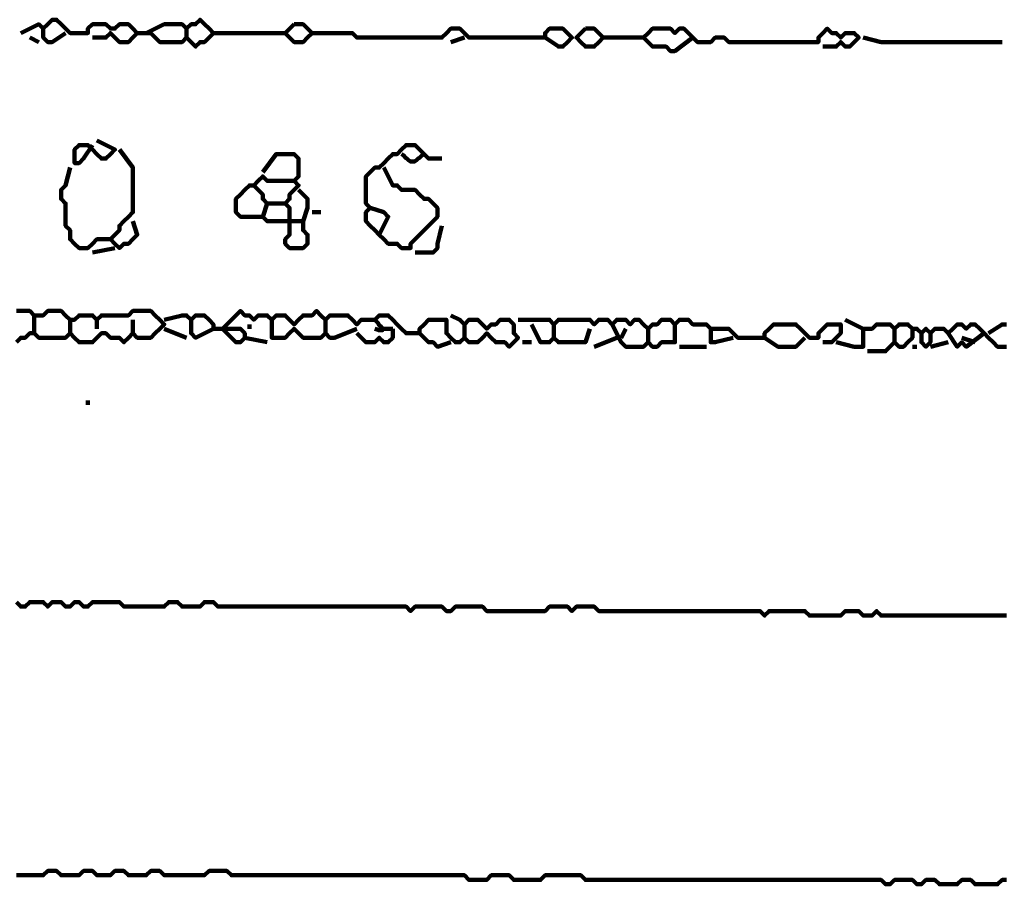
# Model space of a CAD drawing. Header units: metres. Extents: x 1959 to 4131, y 3282 to 4313.
# Tile 69 of 256: x 2131.12 to 2133.14, y 4300.09 to 4301.87. Entities that reach past the tile are written whole.
import ezdxf

# ---------------------------------------------------------------- set-up
doc = ezdxf.new("R2010")
doc.units = ezdxf.units.M
doc.layers.add('P', color=250, linetype='Continuous', lineweight=100)

msp = doc.modelspace()

# ---------------------------------------------------------------- linework, layer by layer
at = {"layer": 'P', "color": 0, "linetype": 'Continuous'}
for points in [[(2131.1184, 4301.8454), (2131.1553, 4301.8639), (2131.1645, 4301.8547), (2131.1738, 4301.8639), (2131.183, 4301.8731), (2131.1922, 4301.8731), (2131.2015, 4301.8639), (2131.2107, 4301.8547), (2131.2199, 4301.8454), (2131.2292, 4301.8454), (2131.2384, 4301.8454), (2131.2476, 4301.8454), (2131.2568, 4301.8454), (2131.2568, 4301.8547), (2131.2661, 4301.8639), (2131.2753, 4301.8639), (2131.2845, 4301.8639), (2131.2938, 4301.8639), (2131.303, 4301.8547), (2131.3122, 4301.8547), (2131.3215, 4301.8639), (2131.3307, 4301.8639), (2131.3399, 4301.8639), (2131.3492, 4301.8547), (2131.3584, 4301.8454), (2131.3492, 4301.8362), (2131.3399, 4301.827), (2131.3307, 4301.827), (2131.3215, 4301.827), (2131.3122, 4301.8362), (2131.303, 4301.8454), (2131.2938, 4301.8362), (2131.2661, 4301.8362)], [(2131.3768, 4301.8454), (2131.4138, 4301.8639), (2131.423, 4301.8639), (2131.4322, 4301.8639), (2131.4415, 4301.8639), (2131.4507, 4301.8639), (2131.4599, 4301.8547), (2131.4692, 4301.8639), (2131.4784, 4301.8639), (2131.4876, 4301.8731), (2131.4968, 4301.8639), (2131.5061, 4301.8547), (2131.5153, 4301.8454), (2131.5061, 4301.8362), (2131.4968, 4301.827), (2131.4876, 4301.827), (2131.4784, 4301.8178), (2131.4692, 4301.827), (2131.4599, 4301.8362), (2131.4507, 4301.827), (2131.4415, 4301.827), (2131.4322, 4301.827), (2131.423, 4301.827), (2131.4138, 4301.827), (2131.4045, 4301.827), (2131.3953, 4301.8362), (2131.3861, 4301.8454), (2131.3768, 4301.8454), (2131.3584, 4301.8454)], [(2131.6815, 4301.8639), (2131.6907, 4301.8639), (2131.6999, 4301.8639), (2131.7092, 4301.8547), (2131.7184, 4301.8454), (2131.7092, 4301.8362), (2131.6999, 4301.827), (2131.6907, 4301.827), (2131.6815, 4301.827), (2131.6722, 4301.8362), (2131.663, 4301.8454), (2131.6815, 4301.8639)], [(2131.1645, 4301.8547), (2131.1645, 4301.8362), (2131.1738, 4301.827), (2131.183, 4301.827), (2131.2107, 4301.8454)], [(2131.4599, 4301.8547), (2131.4599, 4301.8362)], [(2131.5153, 4301.8454), (2131.5522, 4301.8454), (2131.5615, 4301.8454), (2131.5707, 4301.8454), (2131.5799, 4301.8454), (2131.5892, 4301.8454), (2131.5984, 4301.8454), (2131.6076, 4301.8454), (2131.6168, 4301.8454), (2131.6261, 4301.8454), (2131.6353, 4301.8454), (2131.6445, 4301.8454), (2131.663, 4301.8454)], [(2131.7184, 4301.8454), (2131.7553, 4301.8454), (2131.7645, 4301.8454), (2131.7738, 4301.8454), (2131.783, 4301.8454), (2131.7922, 4301.8454), (2131.8015, 4301.8454), (2131.8107, 4301.8362), (2131.8199, 4301.8362), (2131.8292, 4301.8362), (2131.8384, 4301.8362), (2131.8476, 4301.8362), (2131.8568, 4301.8362), (2131.8661, 4301.8362), (2131.8753, 4301.8362), (2131.8845, 4301.8362), (2131.8938, 4301.8362), (2131.903, 4301.8362), (2131.9122, 4301.8362), (2131.9215, 4301.8362), (2131.9307, 4301.8362), (2131.9399, 4301.8362), (2131.9492, 4301.8362), (2131.9584, 4301.8362), (2131.9676, 4301.8362), (2131.9768, 4301.8362), (2131.9861, 4301.8362), (2131.9953, 4301.8454), (2132.0045, 4301.8547), (2132.0138, 4301.8547), (2132.023, 4301.8547), (2132.0322, 4301.8454), (2132.0415, 4301.8362), (2132.0507, 4301.8362), (2132.0599, 4301.8362), (2132.0692, 4301.8362), (2132.0784, 4301.8362), (2132.0876, 4301.8362), (2132.0968, 4301.8362), (2132.1061, 4301.8362), (2132.1153, 4301.8362), (2132.1245, 4301.8362), (2132.1338, 4301.8362), (2132.143, 4301.8362), (2132.1522, 4301.8362), (2132.1615, 4301.8362), (2132.1707, 4301.8362), (2132.1799, 4301.8362), (2132.1892, 4301.8362), (2132.1984, 4301.8362), (2132.1984, 4301.8454), (2132.2076, 4301.8547), (2132.2168, 4301.8547), (2132.2261, 4301.8547), (2132.2353, 4301.8547), (2132.2445, 4301.8454), (2132.2538, 4301.8362), (2132.2445, 4301.827), (2132.2353, 4301.8178), (2132.2261, 4301.8178), (2132.1984, 4301.8362)], [(2132.2815, 4301.8547), (2132.2907, 4301.8547), (2132.2999, 4301.8547), (2132.3092, 4301.8454), (2132.3184, 4301.8362), (2132.3092, 4301.827), (2132.2999, 4301.8178), (2132.2907, 4301.8178), (2132.2815, 4301.8178), (2132.2722, 4301.827), (2132.263, 4301.8362), (2132.2815, 4301.8547)], [(2132.503, 4301.8362), (2132.4661, 4301.8085), (2132.4568, 4301.8085), (2132.4476, 4301.8178), (2132.4384, 4301.8178), (2132.4292, 4301.8178), (2132.4199, 4301.8178), (2132.4107, 4301.827), (2132.4015, 4301.8362), (2132.4107, 4301.8454), (2132.4199, 4301.8547), (2132.4292, 4301.8547), (2132.4384, 4301.8547), (2132.4476, 4301.8547), (2132.4568, 4301.8547), (2132.4661, 4301.8454), (2132.4753, 4301.8547), (2132.4845, 4301.8547), (2132.4938, 4301.8454), (2132.503, 4301.8362), (2132.5122, 4301.827), (2132.5215, 4301.827), (2132.5307, 4301.827), (2132.5399, 4301.827), (2132.5492, 4301.8362), (2132.5584, 4301.8362), (2132.5676, 4301.8362), (2132.5768, 4301.827), (2132.5861, 4301.827), (2132.5953, 4301.827), (2132.6045, 4301.827), (2132.6138, 4301.827), (2132.623, 4301.827), (2132.6322, 4301.827), (2132.6415, 4301.827), (2132.6507, 4301.827), (2132.6599, 4301.827), (2132.6692, 4301.827), (2132.6784, 4301.827), (2132.6876, 4301.827), (2132.6968, 4301.827), (2132.7061, 4301.827), (2132.7153, 4301.827), (2132.7245, 4301.827), (2132.7338, 4301.827), (2132.743, 4301.827), (2132.7522, 4301.827), (2132.7615, 4301.827), (2132.7615, 4301.8362), (2132.7707, 4301.8454), (2132.7799, 4301.8547), (2132.7892, 4301.8454), (2132.7984, 4301.8454), (2132.8076, 4301.8362), (2132.8168, 4301.8454), (2132.8261, 4301.8454), (2132.8353, 4301.8454), (2132.8445, 4301.8362), (2132.8353, 4301.827), (2132.8261, 4301.8178), (2132.8168, 4301.8178), (2132.8076, 4301.827), (2132.7984, 4301.8178), (2132.7892, 4301.8178), (2132.7707, 4301.8178)], [(2131.1368, 4301.8362), (2131.1553, 4301.827)], [(2132.0045, 4301.827), (2132.0322, 4301.8362)], [(2132.3184, 4301.8362), (2132.3461, 4301.8362), (2132.3553, 4301.8362), (2132.3645, 4301.8362), (2132.3738, 4301.8362), (2132.383, 4301.8362), (2132.4015, 4301.8362)], [(2132.8538, 4301.8362), (2132.8907, 4301.827), (2132.8999, 4301.827), (2132.9092, 4301.827), (2132.9184, 4301.827), (2132.9276, 4301.827), (2132.9368, 4301.827), (2132.9461, 4301.827), (2132.9553, 4301.827), (2132.9645, 4301.827), (2132.9738, 4301.827), (2132.983, 4301.827), (2132.9922, 4301.827), (2133.0015, 4301.827), (2133.0107, 4301.827), (2133.0199, 4301.827), (2133.0292, 4301.827), (2133.0384, 4301.827), (2133.0476, 4301.827), (2133.0568, 4301.827), (2133.0661, 4301.827), (2133.0753, 4301.827), (2133.0845, 4301.827), (2133.0938, 4301.827), (2133.1399, 4301.827)], [(2131.2753, 4301.6239), (2131.3122, 4301.6054), (2131.303, 4301.5962), (2131.2938, 4301.587), (2131.2845, 4301.587), (2131.2753, 4301.5962), (2131.2661, 4301.6054), (2131.2568, 4301.6147), (2131.2476, 4301.6147), (2131.2384, 4301.6147), (2131.2292, 4301.6054), (2131.2292, 4301.5962), (2131.2292, 4301.587), (2131.2292, 4301.5778), (2131.2384, 4301.5778), (2131.2476, 4301.587), (2131.2661, 4301.6147)], [(2131.3215, 4301.6054), (2131.3492, 4301.5685), (2131.3492, 4301.5593), (2131.3492, 4301.5501), (2131.3492, 4301.5408), (2131.3492, 4301.5316), (2131.3492, 4301.5224), (2131.3492, 4301.5131), (2131.3492, 4301.5039), (2131.3492, 4301.4947), (2131.3492, 4301.4854), (2131.3492, 4301.4762), (2131.3399, 4301.467), (2131.3307, 4301.4578), (2131.3215, 4301.4485), (2131.3215, 4301.4393), (2131.3122, 4301.4301), (2131.303, 4301.4208), (2131.3122, 4301.4116), (2131.3215, 4301.4024), (2131.3307, 4301.4116), (2131.3399, 4301.4116), (2131.3492, 4301.4208), (2131.3584, 4301.4301), (2131.3492, 4301.4578)], [(2131.6168, 4301.5593), (2131.6445, 4301.5962), (2131.6538, 4301.5962), (2131.663, 4301.5962), (2131.6722, 4301.5962), (2131.6815, 4301.5962), (2131.6907, 4301.587), (2131.6907, 4301.5778), (2131.6907, 4301.5685), (2131.6907, 4301.5593), (2131.6907, 4301.5501), (2131.6815, 4301.5408), (2131.6907, 4301.5316), (2131.6815, 4301.5224), (2131.6722, 4301.5131), (2131.6722, 4301.5039), (2131.663, 4301.4947), (2131.6722, 4301.4854), (2131.6722, 4301.4762), (2131.6722, 4301.467), (2131.6722, 4301.4578), (2131.6722, 4301.4485), (2131.6722, 4301.4393), (2131.6722, 4301.4301), (2131.663, 4301.4208), (2131.663, 4301.4116), (2131.6722, 4301.4024), (2131.6815, 4301.4024), (2131.6907, 4301.4024), (2131.6999, 4301.4024), (2131.7092, 4301.4116), (2131.7092, 4301.4208), (2131.7092, 4301.4301), (2131.6999, 4301.4393), (2131.6999, 4301.4485), (2131.6999, 4301.4578), (2131.6907, 4301.4578), (2131.6815, 4301.4578), (2131.6722, 4301.4578), (2131.663, 4301.4578), (2131.6538, 4301.4578), (2131.6445, 4301.4578), (2131.6353, 4301.4578), (2131.6261, 4301.4578), (2131.6168, 4301.467), (2131.6076, 4301.467), (2131.5984, 4301.467), (2131.5892, 4301.467), (2131.5799, 4301.467), (2131.5707, 4301.467), (2131.5615, 4301.4762), (2131.5615, 4301.4854), (2131.5615, 4301.4947), (2131.5615, 4301.5039), (2131.5707, 4301.5131), (2131.5799, 4301.5224), (2131.5892, 4301.5316), (2131.5984, 4301.5316), (2131.6076, 4301.5408), (2131.6168, 4301.5501), (2131.6261, 4301.5408), (2131.6353, 4301.5408), (2131.6445, 4301.5408), (2131.6538, 4301.5408), (2131.6815, 4301.5408)], [(2131.8661, 4301.5685), (2131.8845, 4301.5316), (2131.8938, 4301.5316), (2131.903, 4301.5224), (2131.9122, 4301.5224), (2131.9215, 4301.5224), (2131.9307, 4301.5224), (2131.9399, 4301.5131), (2131.9492, 4301.5039), (2131.9584, 4301.5039), (2131.9676, 4301.4947), (2131.9768, 4301.4854), (2131.9768, 4301.4762), (2131.9768, 4301.467), (2131.9676, 4301.4578), (2131.9584, 4301.4485), (2131.9492, 4301.4393), (2131.9399, 4301.4301), (2131.9307, 4301.4208), (2131.9215, 4301.4116), (2131.9215, 4301.4024), (2131.9122, 4301.4024), (2131.903, 4301.4024), (2131.8938, 4301.4116), (2131.8845, 4301.4116), (2131.8753, 4301.4116), (2131.8661, 4301.4208), (2131.8568, 4301.4301), (2131.8476, 4301.4393), (2131.8384, 4301.4485), (2131.8292, 4301.4578), (2131.8292, 4301.467), (2131.8292, 4301.4762), (2131.8384, 4301.4854), (2131.8292, 4301.4947), (2131.8292, 4301.5039), (2131.8292, 4301.5131), (2131.8292, 4301.5224), (2131.8292, 4301.5316), (2131.8292, 4301.5408), (2131.8292, 4301.5501), (2131.8384, 4301.5593), (2131.8476, 4301.5685), (2131.8568, 4301.5685), (2131.8661, 4301.5778), (2131.8753, 4301.587), (2131.8845, 4301.5962), (2131.8938, 4301.5962), (2131.903, 4301.6054), (2131.9122, 4301.6147), (2131.9215, 4301.6147), (2131.9307, 4301.6147), (2131.9399, 4301.6054), (2131.9492, 4301.5962), (2131.9584, 4301.587), (2131.9676, 4301.587), (2131.9861, 4301.587)], [(2131.903, 4301.5962), (2131.9076, 4301.5931), (2131.9107, 4301.5885), (2131.9138, 4301.587), (2131.9168, 4301.5839), (2131.9215, 4301.5808), (2131.9261, 4301.5808), (2131.9292, 4301.5808), (2131.9338, 4301.5839), (2131.9368, 4301.587), (2131.9399, 4301.5885), (2131.9445, 4301.5931), (2131.9492, 4301.5962)], [(2131.2199, 4301.5685), (2131.2107, 4301.5316), (2131.2015, 4301.5224), (2131.2015, 4301.5131), (2131.2015, 4301.5039), (2131.2107, 4301.4947), (2131.2107, 4301.4854), (2131.2107, 4301.4762), (2131.2107, 4301.467), (2131.2107, 4301.4578), (2131.2107, 4301.4485), (2131.2199, 4301.4393), (2131.2199, 4301.4301), (2131.2199, 4301.4208), (2131.2292, 4301.4116), (2131.2384, 4301.4024), (2131.2476, 4301.4024), (2131.2568, 4301.4024), (2131.2661, 4301.4116), (2131.2753, 4301.4208), (2131.303, 4301.4208)], [(2131.5984, 4301.5316), (2131.6168, 4301.5131), (2131.6168, 4301.5039), (2131.6261, 4301.4947), (2131.6168, 4301.467)], [(2131.6907, 4301.5224), (2131.7092, 4301.5039), (2131.7092, 4301.4947), (2131.7092, 4301.4854), (2131.6999, 4301.4578)], [(2131.6261, 4301.4947), (2131.663, 4301.4947)], [(2131.7184, 4301.4762), (2131.7368, 4301.4762)], [(2131.8384, 4301.4854), (2131.8661, 4301.4762), (2131.8753, 4301.467), (2131.8568, 4301.4301)], [(2131.9861, 4301.4485), (2131.9768, 4301.4116), (2131.9768, 4301.4024), (2131.9676, 4301.3931), (2131.9307, 4301.3931)], [(2131.3122, 4301.4024), (2131.2661, 4301.3931)], [(2131.1092, 4301.2731), (2131.1184, 4301.2731), (2131.1276, 4301.2731), (2131.1368, 4301.2731), (2131.1461, 4301.2639), (2131.1553, 4301.2639), (2131.1645, 4301.2639), (2131.1738, 4301.2731), (2131.183, 4301.2731), (2131.1922, 4301.2731), (2131.2015, 4301.2731), (2131.2107, 4301.2639), (2131.2199, 4301.2547), (2131.2292, 4301.2547), (2131.2384, 4301.2639), (2131.2476, 4301.2639), (2131.2568, 4301.2639), (2131.2661, 4301.2639), (2131.2753, 4301.2547), (2131.2845, 4301.2639), (2131.2938, 4301.2639), (2131.303, 4301.2639), (2131.3122, 4301.2639), (2131.3215, 4301.2639), (2131.3307, 4301.2639), (2131.3399, 4301.2639), (2131.3492, 4301.2731), (2131.3584, 4301.2731), (2131.3676, 4301.2731), (2131.3768, 4301.2731), (2131.3861, 4301.2731), (2131.3953, 4301.2639), (2131.4045, 4301.2547), (2131.4138, 4301.2454), (2131.4045, 4301.2362), (2131.3953, 4301.227), (2131.3861, 4301.2178), (2131.3768, 4301.2178), (2131.3676, 4301.2178), (2131.3584, 4301.2178), (2131.3492, 4301.227), (2131.3399, 4301.2178), (2131.3307, 4301.2085), (2131.3215, 4301.2178), (2131.3122, 4301.2178), (2131.303, 4301.2178), (2131.2938, 4301.227), (2131.2845, 4301.227), (2131.2753, 4301.2178), (2131.2661, 4301.2085), (2131.2568, 4301.2085), (2131.2476, 4301.2085), (2131.2384, 4301.2085), (2131.2292, 4301.2178), (2131.2199, 4301.227), (2131.2107, 4301.2178), (2131.2015, 4301.2178), (2131.1922, 4301.2178), (2131.183, 4301.2178), (2131.1738, 4301.2178), (2131.1645, 4301.2178), (2131.1553, 4301.2178), (2131.1461, 4301.227), (2131.1368, 4301.227), (2131.1276, 4301.2178), (2131.1184, 4301.2178), (2131.1092, 4301.2085)], [(2131.4138, 4301.2547), (2131.4507, 4301.2639), (2131.4599, 4301.2639), (2131.4692, 4301.2547), (2131.4784, 4301.2639), (2131.4876, 4301.2639), (2131.4968, 4301.2639), (2131.5061, 4301.2547), (2131.5153, 4301.2454), (2131.5153, 4301.2362), (2131.5245, 4301.2362), (2131.5338, 4301.2362), (2131.543, 4301.2362), (2131.5522, 4301.2362), (2131.5615, 4301.2362), (2131.5707, 4301.2362), (2131.5799, 4301.227), (2131.5799, 4301.2178), (2131.5707, 4301.2085), (2131.5615, 4301.2085), (2131.5522, 4301.2178), (2131.543, 4301.227), (2131.5338, 4301.2362), (2131.543, 4301.2454), (2131.5522, 4301.2547), (2131.5615, 4301.2639), (2131.5707, 4301.2731), (2131.5799, 4301.2639), (2131.5892, 4301.2639), (2131.5984, 4301.2547), (2131.6076, 4301.2639), (2131.6168, 4301.2639), (2131.6261, 4301.2639), (2131.6353, 4301.2547), (2131.6445, 4301.2639), (2131.6538, 4301.2639), (2131.663, 4301.2639), (2131.6722, 4301.2547), (2131.6815, 4301.2454), (2131.6907, 4301.2547), (2131.6999, 4301.2639), (2131.7092, 4301.2639), (2131.7184, 4301.2639), (2131.7276, 4301.2731), (2131.7368, 4301.2639), (2131.7461, 4301.2547), (2131.7553, 4301.2639), (2131.7645, 4301.2639), (2131.7738, 4301.2639), (2131.783, 4301.2639), (2131.7922, 4301.2639), (2131.8015, 4301.2547), (2131.8107, 4301.2454), (2131.8199, 4301.2547), (2131.8292, 4301.2547), (2131.8384, 4301.2547), (2131.8476, 4301.2547), (2131.8568, 4301.2639), (2131.8661, 4301.2639), (2131.8753, 4301.2639), (2131.8845, 4301.2547), (2131.8938, 4301.2454), (2131.903, 4301.2362), (2131.9122, 4301.227), (2131.9215, 4301.227), (2131.9307, 4301.227), (2131.9399, 4301.227), (2131.9399, 4301.2362), (2131.9492, 4301.2454), (2131.9584, 4301.2547), (2131.9676, 4301.2547), (2131.9768, 4301.2547), (2131.9861, 4301.2547), (2131.9953, 4301.2547), (2131.9953, 4301.2454), (2131.9953, 4301.2362), (2131.9953, 4301.227), (2132.0045, 4301.2178), (2132.0138, 4301.2085), (2132.023, 4301.2085), (2132.0322, 4301.2178), (2132.0415, 4301.2085), (2132.0507, 4301.2085), (2132.0599, 4301.2085), (2132.0692, 4301.2178), (2132.0784, 4301.227), (2132.0876, 4301.2178), (2132.0968, 4301.2085), (2132.1061, 4301.2085), (2132.1153, 4301.2085), (2132.1245, 4301.1993), (2132.1338, 4301.2085), (2132.143, 4301.2178), (2132.1338, 4301.227), (2132.1338, 4301.2362), (2132.1338, 4301.2454), (2132.1245, 4301.2547), (2132.1153, 4301.2547), (2132.1061, 4301.2547), (2132.0968, 4301.2454), (2132.0876, 4301.2454), (2132.0784, 4301.2362), (2132.0692, 4301.2454), (2132.0599, 4301.2547), (2132.0507, 4301.2547), (2132.0415, 4301.2547), (2132.0322, 4301.2454), (2132.023, 4301.2547), (2132.0045, 4301.2639)], [(2131.1461, 4301.2639), (2131.1461, 4301.227)], [(2131.2199, 4301.2547), (2131.2199, 4301.227)], [(2131.2753, 4301.2547), (2131.2753, 4301.2362)], [(2131.3492, 4301.2547), (2131.3492, 4301.227)], [(2131.4692, 4301.2547), (2131.4692, 4301.227), (2131.4784, 4301.2178), (2131.5153, 4301.2362)], [(2131.6353, 4301.2547), (2131.6353, 4301.2178), (2131.6445, 4301.2178), (2131.6538, 4301.2178), (2131.663, 4301.2178), (2131.6722, 4301.227), (2131.6815, 4301.2362), (2131.6907, 4301.227), (2131.6999, 4301.2178), (2131.7092, 4301.2178), (2131.7184, 4301.2178), (2131.7276, 4301.2178), (2131.7368, 4301.2178), (2131.7461, 4301.227), (2131.7553, 4301.2178), (2131.7645, 4301.2178), (2131.8107, 4301.2362)], [(2131.7461, 4301.2547), (2131.7461, 4301.227)], [(2131.8476, 4301.2547), (2131.8538, 4301.2485), (2131.8568, 4301.2439), (2131.8615, 4301.2393), (2131.863, 4301.2362), (2131.863, 4301.2331), (2131.8599, 4301.2331), (2131.8553, 4301.2331), (2131.8522, 4301.2347), (2131.8476, 4301.2362)], [(2132.143, 4301.2547), (2132.1799, 4301.2547), (2132.1892, 4301.2547), (2132.1984, 4301.2547), (2132.2076, 4301.2547), (2132.2168, 4301.2454), (2132.2261, 4301.2547), (2132.2353, 4301.2547), (2132.2445, 4301.2547), (2132.2538, 4301.2547), (2132.263, 4301.2547), (2132.2722, 4301.2547), (2132.2815, 4301.2547), (2132.2907, 4301.2547), (2132.2999, 4301.2454), (2132.3092, 4301.2547), (2132.3184, 4301.2547), (2132.3276, 4301.2547), (2132.3368, 4301.2454), (2132.3461, 4301.2547), (2132.3553, 4301.2547), (2132.3645, 4301.2547), (2132.3738, 4301.2454), (2132.383, 4301.2547), (2132.3922, 4301.2547), (2132.4015, 4301.2454), (2132.4107, 4301.2362), (2132.4199, 4301.2454), (2132.4292, 4301.2454), (2132.4384, 4301.2547), (2132.4476, 4301.2547), (2132.4568, 4301.2547), (2132.4661, 4301.2454), (2132.4753, 4301.2547), (2132.4845, 4301.2547), (2132.4938, 4301.2547), (2132.503, 4301.2454), (2132.5122, 4301.2454), (2132.5215, 4301.2454), (2132.5307, 4301.2454), (2132.5399, 4301.2362), (2132.5492, 4301.2362), (2132.5584, 4301.2362), (2132.5676, 4301.2362), (2132.5768, 4301.2362), (2132.5861, 4301.227), (2132.5953, 4301.2178), (2132.6045, 4301.2178), (2132.6138, 4301.2178), (2132.623, 4301.2178), (2132.6322, 4301.2178), (2132.6415, 4301.2178), (2132.6507, 4301.2178), (2132.6507, 4301.227), (2132.6599, 4301.2362), (2132.6692, 4301.2454), (2132.6784, 4301.2454), (2132.6876, 4301.2454), (2132.6968, 4301.2454), (2132.7061, 4301.2454), (2132.7153, 4301.2454), (2132.7245, 4301.2362), (2132.7338, 4301.227), (2132.743, 4301.2178), (2132.7522, 4301.2178), (2132.7615, 4301.2178), (2132.7615, 4301.227), (2132.7707, 4301.2362), (2132.7799, 4301.2454), (2132.7892, 4301.2454), (2132.7984, 4301.2454), (2132.8076, 4301.2454), (2132.8076, 4301.2362), (2132.8076, 4301.227), (2132.7984, 4301.2178), (2132.7892, 4301.2085), (2132.7707, 4301.2085)], [(2132.8168, 4301.2547), (2132.8538, 4301.2362), (2132.863, 4301.2362), (2132.8722, 4301.2362), (2132.8815, 4301.2454), (2132.8907, 4301.2454), (2132.8999, 4301.2454), (2132.9092, 4301.2454), (2132.9184, 4301.2362), (2132.9276, 4301.2454), (2132.9368, 4301.2454), (2132.9461, 4301.2454), (2132.9553, 4301.2362), (2132.9645, 4301.2362), (2132.9738, 4301.227), (2132.983, 4301.2362), (2132.9922, 4301.227), (2133.0015, 4301.2362), (2133.0107, 4301.2362), (2133.0199, 4301.2362), (2133.0292, 4301.227), (2133.0384, 4301.2362), (2133.0476, 4301.2454), (2133.0568, 4301.2454), (2133.0661, 4301.2362), (2133.0753, 4301.2454), (2133.0845, 4301.2454), (2133.0938, 4301.2362), (2133.103, 4301.227), (2133.1122, 4301.2178), (2133.1215, 4301.2085), (2133.1307, 4301.1993), (2133.1399, 4301.1993), (2133.1492, 4301.1993)], [(2131.4138, 4301.2362), (2131.4599, 4301.2178)], [(2131.5892, 4301.2454), (2131.5892, 4301.2362)], [(2131.8845, 4301.2362), (2131.8845, 4301.2178), (2131.8753, 4301.2085), (2131.8661, 4301.2085), (2131.8568, 4301.2178), (2131.8476, 4301.2085), (2131.8384, 4301.2085), (2131.8292, 4301.2085), (2131.8107, 4301.227)], [(2131.8661, 4301.2362), (2131.8845, 4301.2362)], [(2132.0322, 4301.2454), (2132.0322, 4301.2178)], [(2132.1707, 4301.2454), (2132.1892, 4301.2085), (2132.1984, 4301.2085), (2132.2076, 4301.2085), (2132.2168, 4301.2178), (2132.2261, 4301.2085), (2132.2353, 4301.2085), (2132.2445, 4301.2085), (2132.2538, 4301.2085), (2132.263, 4301.2085), (2132.2722, 4301.2085), (2132.2815, 4301.2085), (2132.2907, 4301.2362)], [(2132.2168, 4301.2454), (2132.2168, 4301.2178)], [(2132.3368, 4301.2454), (2132.3553, 4301.2085), (2132.3645, 4301.1993), (2132.3738, 4301.1993), (2132.383, 4301.1993), (2132.3922, 4301.1993), (2132.4015, 4301.1993), (2132.4107, 4301.2085), (2132.4199, 4301.1993), (2132.4292, 4301.1993), (2132.4384, 4301.2085), (2132.4476, 4301.2085), (2132.4568, 4301.2085), (2132.4661, 4301.2085), (2132.4661, 4301.2178), (2132.4661, 4301.227), (2132.4661, 4301.2454)], [(2132.3645, 4301.2362), (2132.3553, 4301.2178)], [(2132.4107, 4301.2362), (2132.4107, 4301.2085)], [(2132.5399, 4301.2362), (2132.5399, 4301.2085), (2132.5492, 4301.2085), (2132.5861, 4301.2178)], [(2132.8538, 4301.2362), (2132.8538, 4301.1993), (2132.8445, 4301.1993), (2132.8353, 4301.1993), (2132.7984, 4301.2085)], [(2132.9184, 4301.2362), (2132.9184, 4301.2085), (2132.9276, 4301.1993), (2132.9368, 4301.1993), (2132.9461, 4301.2085), (2132.9553, 4301.2178), (2132.9553, 4301.2362)], [(2133.1492, 4301.2454), (2133.1399, 4301.2454), (2133.1122, 4301.227)], [(2131.5799, 4301.2178), (2131.6261, 4301.2085)], [(2131.9399, 4301.227), (2131.9584, 4301.2085), (2131.9676, 4301.2085), (2131.9768, 4301.1993), (2132.0045, 4301.2085)], [(2132.3461, 4301.2178), (2132.2999, 4301.1993)], [(2132.6507, 4301.2178), (2132.6784, 4301.1993), (2132.6876, 4301.1993), (2132.6968, 4301.1993), (2132.7061, 4301.1993), (2132.7153, 4301.1993), (2132.7338, 4301.2178)], [(2132.9738, 4301.227), (2132.9738, 4301.2085), (2132.983, 4301.1993), (2132.9922, 4301.2085), (2132.9922, 4301.227)], [(2133.0292, 4301.227), (2133.0476, 4301.1993), (2133.0568, 4301.2085), (2133.0661, 4301.1993), (2133.103, 4301.227)], [(2133.0568, 4301.2178), (2133.0845, 4301.2085)], [(2132.1522, 4301.2085), (2132.1707, 4301.2085)], [(2132.4753, 4301.1993), (2132.4938, 4301.1993), (2132.503, 4301.1993), (2132.5122, 4301.1993), (2132.5307, 4301.1993)], [(2132.9184, 4301.2085), (2132.8999, 4301.1901), (2132.8907, 4301.1901), (2132.8815, 4301.1901), (2132.863, 4301.1901)], [(2132.9553, 4301.1993), (2132.9645, 4301.1993)], [(2133.0292, 4301.2085), (2132.9922, 4301.1993)], [(2131.2568, 4301.0885), (2131.2568, 4301.0793)], [(2131.1092, 4300.6731), (2131.1184, 4300.6639), (2131.1276, 4300.6639), (2131.1368, 4300.6731), (2131.1461, 4300.6731), (2131.1553, 4300.6731), (2131.1645, 4300.6731), (2131.1738, 4300.6639), (2131.183, 4300.6731), (2131.1922, 4300.6731), (2131.2015, 4300.6731), (2131.2107, 4300.6639), (2131.2199, 4300.6639), (2131.2292, 4300.6731), (2131.2384, 4300.6731), (2131.2476, 4300.6639), (2131.2568, 4300.6639), (2131.2661, 4300.6731), (2131.2753, 4300.6731), (2131.2845, 4300.6731), (2131.2938, 4300.6731), (2131.303, 4300.6731), (2131.3122, 4300.6731), (2131.3215, 4300.6731), (2131.3307, 4300.6639), (2131.3399, 4300.6639), (2131.3492, 4300.6639), (2131.3584, 4300.6639), (2131.3676, 4300.6639), (2131.3768, 4300.6639), (2131.3861, 4300.6639), (2131.3953, 4300.6639), (2131.4045, 4300.6639), (2131.4138, 4300.6639), (2131.423, 4300.6731), (2131.4322, 4300.6731), (2131.4415, 4300.6731), (2131.4507, 4300.6639), (2131.4599, 4300.6639), (2131.4692, 4300.6639), (2131.4784, 4300.6639), (2131.4876, 4300.6639), (2131.4968, 4300.6731), (2131.5061, 4300.6731), (2131.5153, 4300.6731), (2131.5245, 4300.6639), (2131.5338, 4300.6639), (2131.543, 4300.6639), (2131.5522, 4300.6639), (2131.5615, 4300.6639), (2131.5707, 4300.6639), (2131.5799, 4300.6639), (2131.5892, 4300.6639), (2131.5984, 4300.6639), (2131.6076, 4300.6639), (2131.6168, 4300.6639), (2131.6261, 4300.6639), (2131.6353, 4300.6639), (2131.6445, 4300.6639), (2131.6538, 4300.6639), (2131.663, 4300.6639), (2131.6722, 4300.6639), (2131.6815, 4300.6639), (2131.6907, 4300.6639), (2131.6999, 4300.6639), (2131.7092, 4300.6639), (2131.7184, 4300.6639), (2131.7276, 4300.6639), (2131.7368, 4300.6639), (2131.7461, 4300.6639), (2131.7553, 4300.6639), (2131.7645, 4300.6639), (2131.7738, 4300.6639), (2131.783, 4300.6639), (2131.7922, 4300.6639), (2131.8015, 4300.6639), (2131.8107, 4300.6639), (2131.8199, 4300.6639), (2131.8292, 4300.6639), (2131.8384, 4300.6639), (2131.8476, 4300.6639), (2131.8568, 4300.6639), (2131.8661, 4300.6639), (2131.8753, 4300.6639), (2131.8845, 4300.6639), (2131.8938, 4300.6639), (2131.903, 4300.6639), (2131.9122, 4300.6639), (2131.9215, 4300.6547), (2131.9307, 4300.6639), (2131.9399, 4300.6639), (2131.9492, 4300.6639), (2131.9584, 4300.6639), (2131.9676, 4300.6639), (2131.9768, 4300.6639), (2131.9861, 4300.6639), (2131.9953, 4300.6547), (2132.0045, 4300.6547), (2132.0138, 4300.6639), (2132.023, 4300.6639), (2132.0322, 4300.6639), (2132.0415, 4300.6639), (2132.0507, 4300.6639), (2132.0599, 4300.6639), (2132.0692, 4300.6639), (2132.0784, 4300.6547), (2132.0876, 4300.6547), (2132.0968, 4300.6547), (2132.1061, 4300.6547), (2132.1153, 4300.6547), (2132.1245, 4300.6547), (2132.1338, 4300.6547), (2132.143, 4300.6547), (2132.1522, 4300.6547), (2132.1615, 4300.6547), (2132.1707, 4300.6547), (2132.1799, 4300.6547), (2132.1892, 4300.6547), (2132.1984, 4300.6547), (2132.2076, 4300.6639), (2132.2168, 4300.6639), (2132.2261, 4300.6639), (2132.2353, 4300.6639), (2132.2445, 4300.6639), (2132.2538, 4300.6547), (2132.263, 4300.6639), (2132.2722, 4300.6639), (2132.2815, 4300.6639), (2132.2907, 4300.6639), (2132.2999, 4300.6639), (2132.3092, 4300.6547), (2132.3184, 4300.6547), (2132.3276, 4300.6547), (2132.3368, 4300.6547), (2132.3461, 4300.6547), (2132.3553, 4300.6547), (2132.3645, 4300.6547), (2132.3738, 4300.6547), (2132.383, 4300.6547), (2132.3922, 4300.6547), (2132.4015, 4300.6547), (2132.4107, 4300.6547), (2132.4199, 4300.6547), (2132.4292, 4300.6547), (2132.4384, 4300.6547), (2132.4476, 4300.6547), (2132.4568, 4300.6547), (2132.4661, 4300.6547), (2132.4753, 4300.6547), (2132.4845, 4300.6547), (2132.4938, 4300.6547), (2132.503, 4300.6547), (2132.5122, 4300.6547), (2132.5215, 4300.6547), (2132.5307, 4300.6547), (2132.5399, 4300.6547), (2132.5492, 4300.6547), (2132.5584, 4300.6547), (2132.5676, 4300.6547), (2132.5768, 4300.6547), (2132.5861, 4300.6547), (2132.5953, 4300.6547), (2132.6045, 4300.6547), (2132.6138, 4300.6547), (2132.623, 4300.6547), (2132.6322, 4300.6547), (2132.6415, 4300.6547), (2132.6507, 4300.6454), (2132.6599, 4300.6547), (2132.6692, 4300.6547), (2132.6784, 4300.6547), (2132.6876, 4300.6547), (2132.6968, 4300.6547), (2132.7061, 4300.6547), (2132.7153, 4300.6547), (2132.7245, 4300.6547), (2132.7338, 4300.6547), (2132.743, 4300.6454), (2132.7522, 4300.6454), (2132.7615, 4300.6454), (2132.7707, 4300.6454), (2132.7799, 4300.6454), (2132.7892, 4300.6454), (2132.7984, 4300.6454), (2132.8076, 4300.6454), (2132.8168, 4300.6547), (2132.8261, 4300.6547), (2132.8353, 4300.6547), (2132.8445, 4300.6547), (2132.8538, 4300.6454), (2132.863, 4300.6454), (2132.8722, 4300.6454), (2132.8815, 4300.6547), (2132.8907, 4300.6454), (2132.8999, 4300.6454), (2132.9092, 4300.6454), (2132.9184, 4300.6454), (2132.9276, 4300.6454), (2132.9368, 4300.6454), (2132.9461, 4300.6454), (2132.9553, 4300.6454), (2132.9645, 4300.6454), (2132.9738, 4300.6454), (2132.983, 4300.6454), (2132.9922, 4300.6454), (2133.0015, 4300.6454), (2133.0107, 4300.6454), (2133.0199, 4300.6454), (2133.0292, 4300.6454), (2133.0384, 4300.6454), (2133.0476, 4300.6454), (2133.0568, 4300.6454), (2133.0661, 4300.6454), (2133.0753, 4300.6454), (2133.0845, 4300.6454), (2133.0938, 4300.6454), (2133.103, 4300.6454), (2133.1122, 4300.6454), (2133.1215, 4300.6454), (2133.1307, 4300.6454), (2133.1399, 4300.6454), (2133.1492, 4300.6454)], [(2131.1092, 4300.1101), (2131.1184, 4300.1101), (2131.1276, 4300.1101), (2131.1368, 4300.1101), (2131.1461, 4300.1101), (2131.1553, 4300.1101), (2131.1645, 4300.1101), (2131.1738, 4300.1193), (2131.183, 4300.1193), (2131.1922, 4300.1193), (2131.2015, 4300.1101), (2131.2107, 4300.1101), (2131.2199, 4300.1101), (2131.2292, 4300.1101), (2131.2384, 4300.1101), (2131.2476, 4300.1193), (2131.2568, 4300.1193), (2131.2661, 4300.1193), (2131.2753, 4300.1101), (2131.2845, 4300.1101), (2131.2938, 4300.1101), (2131.303, 4300.1101), (2131.3122, 4300.1193), (2131.3215, 4300.1193), (2131.3307, 4300.1193), (2131.3399, 4300.1101), (2131.3492, 4300.1101), (2131.3584, 4300.1101), (2131.3676, 4300.1101), (2131.3768, 4300.1101), (2131.3861, 4300.1193), (2131.3953, 4300.1193), (2131.4045, 4300.1193), (2131.4138, 4300.1101), (2131.423, 4300.1101), (2131.4322, 4300.1101), (2131.4415, 4300.1101), (2131.4507, 4300.1101), (2131.4599, 4300.1101), (2131.4692, 4300.1101), (2131.4784, 4300.1101), (2131.4876, 4300.1101), (2131.4968, 4300.1101), (2131.5061, 4300.1193), (2131.5153, 4300.1193), (2131.5245, 4300.1193), (2131.5338, 4300.1193), (2131.543, 4300.1193), (2131.5522, 4300.1101), (2131.5615, 4300.1101), (2131.5707, 4300.1101), (2131.5799, 4300.1101), (2131.5892, 4300.1101), (2131.5984, 4300.1101), (2131.6076, 4300.1101), (2131.6168, 4300.1101), (2131.6261, 4300.1101), (2131.6353, 4300.1101), (2131.6445, 4300.1101), (2131.6538, 4300.1101), (2131.663, 4300.1101), (2131.6722, 4300.1101), (2131.6815, 4300.1101), (2131.6907, 4300.1101), (2131.6999, 4300.1101), (2131.7092, 4300.1101), (2131.7184, 4300.1101), (2131.7276, 4300.1101), (2131.7368, 4300.1101), (2131.7461, 4300.1101), (2131.7553, 4300.1101), (2131.7645, 4300.1101), (2131.7738, 4300.1101), (2131.783, 4300.1101), (2131.7922, 4300.1101), (2131.8015, 4300.1101), (2131.8107, 4300.1101), (2131.8199, 4300.1101), (2131.8292, 4300.1101), (2131.8384, 4300.1101), (2131.8476, 4300.1101), (2131.8568, 4300.1101), (2131.8661, 4300.1101), (2131.8753, 4300.1101), (2131.8845, 4300.1101), (2131.8938, 4300.1101), (2131.903, 4300.1101), (2131.9122, 4300.1101), (2131.9215, 4300.1101), (2131.9307, 4300.1101), (2131.9399, 4300.1101), (2131.9492, 4300.1101), (2131.9584, 4300.1101), (2131.9676, 4300.1101), (2131.9768, 4300.1101), (2131.9861, 4300.1101), (2131.9953, 4300.1101), (2132.0045, 4300.1101), (2132.0138, 4300.1101), (2132.023, 4300.1101), (2132.0322, 4300.1101), (2132.0415, 4300.1008), (2132.0507, 4300.1008), (2132.0599, 4300.1008), (2132.0692, 4300.1008), (2132.0784, 4300.1008), (2132.0876, 4300.1101), (2132.0968, 4300.1101), (2132.1061, 4300.1101), (2132.1153, 4300.1101), (2132.1245, 4300.1101), (2132.1338, 4300.1008), (2132.143, 4300.1008), (2132.1522, 4300.1008), (2132.1615, 4300.1008), (2132.1707, 4300.1008), (2132.1799, 4300.1008), (2132.1892, 4300.1008), (2132.1984, 4300.1101), (2132.2076, 4300.1101), (2132.2168, 4300.1101), (2132.2261, 4300.1101), (2132.2353, 4300.1101), (2132.2445, 4300.1101), (2132.2538, 4300.1101), (2132.263, 4300.1101), (2132.2722, 4300.1101), (2132.2815, 4300.1008), (2132.2907, 4300.1008), (2132.2999, 4300.1008), (2132.3092, 4300.1008), (2132.3184, 4300.1008), (2132.3276, 4300.1008), (2132.3368, 4300.1008), (2132.3461, 4300.1008), (2132.3553, 4300.1008), (2132.3645, 4300.1008), (2132.3738, 4300.1008), (2132.383, 4300.1008), (2132.3922, 4300.1008), (2132.4015, 4300.1008), (2132.4107, 4300.1008), (2132.4199, 4300.1008), (2132.4292, 4300.1008), (2132.4384, 4300.1008), (2132.4476, 4300.1008), (2132.4568, 4300.1008), (2132.4661, 4300.1008), (2132.4753, 4300.1008), (2132.4845, 4300.1008), (2132.4938, 4300.1008), (2132.503, 4300.1008), (2132.5122, 4300.1008), (2132.5215, 4300.1008), (2132.5307, 4300.1008), (2132.5399, 4300.1008), (2132.5492, 4300.1008), (2132.5584, 4300.1008), (2132.5676, 4300.1008), (2132.5768, 4300.1008), (2132.5861, 4300.1008), (2132.5953, 4300.1008), (2132.6045, 4300.1008), (2132.6138, 4300.1008), (2132.623, 4300.1008), (2132.6322, 4300.1008), (2132.6415, 4300.1008), (2132.6507, 4300.1008), (2132.6599, 4300.1008), (2132.6692, 4300.1008), (2132.6784, 4300.1008), (2132.6876, 4300.1008), (2132.6968, 4300.1008), (2132.7061, 4300.1008), (2132.7153, 4300.1008), (2132.7245, 4300.1008), (2132.7338, 4300.1008), (2132.743, 4300.1008), (2132.7522, 4300.1008), (2132.7615, 4300.1008), (2132.7707, 4300.1008), (2132.7799, 4300.1008), (2132.7892, 4300.1008), (2132.7984, 4300.1008), (2132.8076, 4300.1008), (2132.8168, 4300.1008), (2132.8261, 4300.1008), (2132.8353, 4300.1008), (2132.8445, 4300.1008), (2132.8538, 4300.1008), (2132.863, 4300.1008), (2132.8722, 4300.1008), (2132.8815, 4300.1008), (2132.8907, 4300.1008), (2132.8999, 4300.0916), (2132.9092, 4300.0916), (2132.9184, 4300.1008), (2132.9276, 4300.1008), (2132.9368, 4300.1008), (2132.9461, 4300.1008), (2132.9553, 4300.1008), (2132.9645, 4300.0916), (2132.9738, 4300.0916), (2132.983, 4300.1008), (2132.9922, 4300.1008), (2133.0015, 4300.1008), (2133.0107, 4300.0916), (2133.0199, 4300.0916), (2133.0292, 4300.0916), (2133.0384, 4300.0916), (2133.0476, 4300.0916), (2133.0568, 4300.1008), (2133.0661, 4300.1008), (2133.0753, 4300.1008), (2133.0845, 4300.0916), (2133.0938, 4300.0916), (2133.103, 4300.0916), (2133.1122, 4300.0916), (2133.1215, 4300.0916), (2133.1307, 4300.0916), (2133.1399, 4300.1008), (2133.1492, 4300.1008)]]:
    msp.add_lwpolyline(points, dxfattribs=at)

doc.saveas('drawing.dxf')
